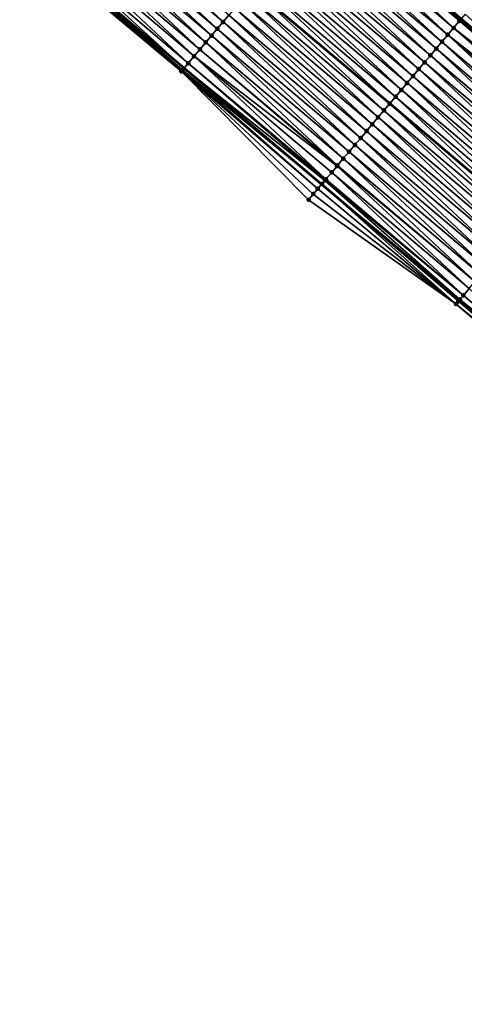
# Model space of a CAD drawing. Header units: feet. Extents: x 2010743 to 2022806, y 818705 to 837694.
# Tile 1 of 256: x 2015604 to 2015653, y 820118 to 820227. Entities that reach past the tile are written whole.
import ezdxf

# ---------------------------------------------------------------- set-up
doc = ezdxf.new("R2010")
doc.units = ezdxf.units.FT
doc.header["$MEASUREMENT"] = 0
for name, color, linetype, lineweight in [('EP_Travel Lane', 172, 'Continuous', 53), ('Road Shots', 141, 'Continuous', 100), ('STRIPING', 60, 'Continuous', 53)]:
    doc.layers.add(name, color=color, linetype=linetype, lineweight=lineweight)
doc.layers.add('I-77-MM17-21_NB-Surface-Border', color=7, linetype='Continuous')
doc.layers.add('I-77-MM17-21_NB-Surface-TIN', color=7, linetype='Continuous')

msp = doc.modelspace()

# ---------------------------------------------------------------- linework, layer by layer
at = {"layer": 'EP_Travel Lane'}
for points in [[(2015502, 820357.44, 253.05), (2015517, 820344.2, 253.1), (2015531.73, 820331.24, 253.04), (2015546.76, 820318.05, 252.98), (2015561.83, 820304.96, 253.16), (2015576.97, 820291.89, 253.39), (2015592.05, 820278.9, 253.66), (2015607.3, 820265.96, 253.88), (2015622.54, 820253.02, 254.11), (2015637.76, 820240.15, 254.35), (2015653.04, 820227.25, 254.6), (2015668.32, 820214.35, 254.84), (2015683.61, 820201.45, 255.09), (2015698.88, 820188.58, 255.36), (2015714.2, 820175.73, 255.62), (2015729.52, 820162.88, 255.88), (2015744.84, 820150.02, 256.16)], [(2015485.93, 820340.19, 253.75), (2015500.83, 820326.84, 253.79), (2015516.07, 820313.32, 253.68), (2015531.11, 820300.14, 253.81), (2015546.23, 820286.98, 253.93), (2015561.34, 820273.88, 254.09), (2015576.54, 820260.74, 254.3), (2015591.75, 820247.76, 254.47), (2015606.95, 820234.77, 254.69), (2015622.26, 820221.79, 254.89), (2015637.54, 820208.89, 255.14), (2015652.82, 820195.99, 255.35), (2015668.1, 820183.09, 255.57), (2015683.42, 820170.19, 255.81), (2015698.73, 820157.33, 256.07), (2015714.04, 820144.46, 256.32), (2015729.36, 820131.6, 256.6), (2015744.67, 820118.74, 256.86)]]:
    msp.add_polyline3d(points, dxfattribs=at)
at = {"layer": 'I-77-MM17-21_NB-Surface-Border', "color": 3, "linetype": 'Continuous', "lineweight": -3}
msp.add_polyline3d([(2015743.9, 820117.82, 256.83), (2015728.56, 820130.66, 256.57), (2015713.75, 820144.11, 256.31), (2015698.59, 820157.15, 256.07), (2015682.9, 820169.57, 255.8), (2015667.71, 820182.63, 255.58), (2015652.48, 820195.59, 255.36), (2015636.1, 820207.18, 255.15), (2015621.96, 820221.43, 254.9), (2015606.55, 820234.29, 254.7)], dxfattribs=at)
at = {"layer": 'I-77-MM17-21_NB-Surface-TIN', "color": 128, "linetype": 'Continuous', "lineweight": -3}
for points in [[(2015626.6, 820226.93, 254.73), (2015611.97, 820240.64, 254.5), (2015611.32, 820239.88, 254.53)], [(2015626.6, 820226.93, 254.73), (2015627.24, 820227.69, 254.71), (2015611.97, 820240.64, 254.5)], [(2015637.56, 820239.92, 254.35), (2015652.91, 820227.09, 254.6), (2015637.76, 820240.15, 254.35)], [(2015652.91, 820227.09, 254.6), (2015653.04, 820227.25, 254.6), (2015637.76, 820240.15, 254.35)], [(2015625.31, 820225.4, 254.78), (2015610.67, 820239.12, 254.55), (2015610.02, 820238.36, 254.58)], [(2015625.95, 820226.17, 254.76), (2015611.32, 820239.88, 254.53), (2015610.67, 820239.12, 254.55)], [(2015625.31, 820225.4, 254.78), (2015625.95, 820226.17, 254.76), (2015610.67, 820239.12, 254.55)], [(2015625.95, 820226.17, 254.76), (2015626.6, 820226.93, 254.73), (2015611.32, 820239.88, 254.53)], [(2015636.27, 820238.39, 254.39), (2015651.56, 820225.5, 254.65), (2015636.92, 820239.16, 254.37)], [(2015636.92, 820239.16, 254.37), (2015652.2, 820226.26, 254.63), (2015637.56, 820239.92, 254.35)], [(2015636.92, 820239.16, 254.37), (2015651.56, 820225.5, 254.65), (2015652.2, 820226.26, 254.63)], [(2015637.56, 820239.92, 254.35), (2015652.85, 820227.03, 254.61), (2015652.91, 820227.09, 254.6)], [(2015637.56, 820239.92, 254.35), (2015652.2, 820226.26, 254.63), (2015652.85, 820227.03, 254.61)], [(2015624.66, 820224.64, 254.8), (2015610.02, 820238.36, 254.58), (2015609.37, 820237.6, 254.6)], [(2015624.66, 820224.64, 254.8), (2015625.31, 820225.4, 254.78), (2015610.02, 820238.36, 254.58)], [(2015635.63, 820237.63, 254.41), (2015650.91, 820224.73, 254.67), (2015636.24, 820238.35, 254.39)], [(2015636.24, 820238.35, 254.39), (2015651.56, 820225.5, 254.65), (2015636.27, 820238.39, 254.39)], [(2015636.24, 820238.35, 254.39), (2015650.91, 820224.73, 254.67), (2015651.56, 820225.5, 254.65)], [(2015623.37, 820223.11, 254.85), (2015608.72, 820236.84, 254.62), (2015608.07, 820236.08, 254.65)], [(2015624.02, 820223.87, 254.82), (2015609.37, 820237.6, 254.6), (2015608.72, 820236.84, 254.62)], [(2015623.37, 820223.11, 254.85), (2015624.02, 820223.87, 254.82), (2015608.72, 820236.84, 254.62)], [(2015624.02, 820223.87, 254.82), (2015624.66, 820224.64, 254.8), (2015609.37, 820237.6, 254.6)], [(2015634.34, 820236.1, 254.45), (2015649.62, 820223.2, 254.71), (2015634.98, 820236.86, 254.43)], [(2015634.98, 820236.86, 254.43), (2015650.27, 820223.97, 254.69), (2015635.63, 820237.63, 254.41)], [(2015634.98, 820236.86, 254.43), (2015649.62, 820223.2, 254.71), (2015650.27, 820223.97, 254.69)], [(2015635.63, 820237.63, 254.41), (2015650.27, 820223.97, 254.69), (2015650.91, 820224.73, 254.67)], [(2015622.73, 820222.34, 254.88), (2015608.07, 820236.08, 254.65), (2015607.42, 820235.32, 254.68)], [(2015622.73, 820222.34, 254.88), (2015623.37, 820223.11, 254.85), (2015608.07, 820236.08, 254.65)], [(2015633.69, 820235.34, 254.48), (2015648.98, 820222.44, 254.73), (2015634.34, 820236.1, 254.45)], [(2015634.34, 820236.1, 254.45), (2015648.98, 820222.44, 254.73), (2015649.62, 820223.2, 254.71)], [(2015622.08, 820221.58, 254.89), (2015606.95, 820234.77, 254.69), (2015606.77, 820234.56, 254.7)], [(2015607.42, 820235.32, 254.68), (2015606.95, 820234.77, 254.69), (2015622.26, 820221.79, 254.89)], [(2015622.08, 820221.58, 254.89), (2015622.26, 820221.79, 254.89), (2015606.95, 820234.77, 254.69)], [(2015622.73, 820222.34, 254.88), (2015607.42, 820235.32, 254.68), (2015622.26, 820221.79, 254.89)], [(2015633.05, 820234.57, 254.5), (2015648.33, 820221.68, 254.75), (2015633.69, 820235.34, 254.48)], [(2015633.69, 820235.34, 254.48), (2015648.33, 820221.68, 254.75), (2015648.98, 820222.44, 254.73)], [(2015621.96, 820221.43, 254.9), (2015606.77, 820234.56, 254.7), (2015606.55, 820234.29, 254.7)], [(2015622.08, 820221.58, 254.89), (2015606.77, 820234.56, 254.7), (2015621.96, 820221.43, 254.9)], [(2015631.76, 820233.04, 254.54), (2015647.04, 820220.15, 254.79), (2015632.4, 820233.81, 254.52)], [(2015632.4, 820233.81, 254.52), (2015647.69, 820220.91, 254.77), (2015633.05, 820234.57, 254.5)], [(2015632.4, 820233.81, 254.52), (2015647.04, 820220.15, 254.79), (2015647.69, 820220.91, 254.77)], [(2015633.05, 820234.57, 254.5), (2015647.69, 820220.91, 254.77), (2015648.33, 820221.68, 254.75)], [(2015631.11, 820232.28, 254.57), (2015646.4, 820219.38, 254.82), (2015631.76, 820233.04, 254.54)], [(2015631.76, 820233.04, 254.54), (2015646.4, 820219.38, 254.82), (2015647.04, 820220.15, 254.79)], [(2015630.47, 820231.51, 254.59), (2015629.82, 820230.75, 254.61), (2015645.11, 820217.86, 254.86)], [(2015630.47, 820231.51, 254.59), (2015645.75, 820218.62, 254.83), (2015631.11, 820232.28, 254.57)], [(2015630.47, 820231.51, 254.59), (2015645.11, 820217.86, 254.86), (2015645.75, 820218.62, 254.83)], [(2015631.11, 820232.28, 254.57), (2015645.75, 820218.62, 254.83), (2015646.4, 820219.38, 254.82)], [(2015629.18, 820229.99, 254.64), (2015644.46, 820217.09, 254.88), (2015629.82, 820230.75, 254.61)], [(2015644.46, 820217.09, 254.88), (2015645.11, 820217.86, 254.86), (2015629.82, 820230.75, 254.61)], [(2015627.89, 820228.46, 254.68), (2015643.17, 820215.56, 254.92), (2015628.53, 820229.22, 254.66)], [(2015628.53, 820229.22, 254.66), (2015643.82, 820216.33, 254.9), (2015629.18, 820229.99, 254.64)], [(2015628.53, 820229.22, 254.66), (2015643.17, 820215.56, 254.92), (2015643.82, 820216.33, 254.9)], [(2015629.18, 820229.99, 254.64), (2015643.82, 820216.33, 254.9), (2015644.46, 820217.09, 254.88)], [(2015627.24, 820227.69, 254.71), (2015642.53, 820214.8, 254.94), (2015627.89, 820228.46, 254.68)], [(2015627.89, 820228.46, 254.68), (2015642.53, 820214.8, 254.94), (2015643.17, 820215.56, 254.92)], [(2015626.6, 820226.93, 254.73), (2015641.88, 820214.03, 254.97), (2015627.24, 820227.69, 254.71)], [(2015627.24, 820227.69, 254.71), (2015641.88, 820214.03, 254.97), (2015642.53, 820214.8, 254.94)], [(2015652.2, 820226.26, 254.63), (2015668, 820213.97, 254.85), (2015652.85, 820227.03, 254.61)], [(2015652.85, 820227.03, 254.61), (2015668.14, 820214.12, 254.85), (2015652.91, 820227.09, 254.6)], [(2015652.85, 820227.03, 254.61), (2015668, 820213.97, 254.85), (2015668.14, 820214.12, 254.85)], [(2015652.91, 820227.09, 254.6), (2015668.32, 820214.35, 254.84), (2015653.04, 820227.25, 254.6)], [(2015652.91, 820227.09, 254.6), (2015668.14, 820214.12, 254.85), (2015668.32, 820214.35, 254.84)], [(2015653.49, 820227.79, 254.58), (2015653.04, 820227.25, 254.6), (2015668.32, 820214.35, 254.84)], [(2015625.31, 820225.4, 254.78), (2015640.59, 820212.51, 255.02), (2015625.95, 820226.17, 254.76)], [(2015625.95, 820226.17, 254.76), (2015641.24, 820213.27, 254.99), (2015626.6, 820226.93, 254.73)], [(2015625.95, 820226.17, 254.76), (2015640.59, 820212.51, 255.02), (2015641.24, 820213.27, 254.99)], [(2015626.6, 820226.93, 254.73), (2015641.24, 820213.27, 254.99), (2015641.88, 820214.03, 254.97)], [(2015651.56, 820225.5, 254.65), (2015667.3, 820213.13, 254.87), (2015652.2, 820226.26, 254.63)], [(2015652.2, 820226.26, 254.63), (2015667.49, 820213.36, 254.87), (2015668, 820213.97, 254.85)], [(2015652.2, 820226.26, 254.63), (2015667.3, 820213.13, 254.87), (2015667.49, 820213.36, 254.87)], [(2015624.66, 820224.64, 254.8), (2015639.95, 820211.74, 255.04), (2015625.31, 820225.4, 254.78)], [(2015625.31, 820225.4, 254.78), (2015639.95, 820211.74, 255.04), (2015640.59, 820212.51, 255.02)], [(2015650.91, 820224.73, 254.67), (2015666.2, 820211.83, 254.9), (2015651.56, 820225.5, 254.65)], [(2015651.56, 820225.5, 254.65), (2015666.84, 820212.6, 254.88), (2015667.3, 820213.13, 254.87)], [(2015651.56, 820225.5, 254.65), (2015666.2, 820211.83, 254.9), (2015666.84, 820212.6, 254.88)], [(2015623.37, 820223.11, 254.85), (2015639.25, 820210.91, 255.07), (2015624.02, 820223.87, 254.82)], [(2015624.02, 820223.87, 254.82), (2015639.3, 820210.98, 255.07), (2015624.66, 820224.64, 254.8)], [(2015624.02, 820223.87, 254.82), (2015639.25, 820210.91, 255.07), (2015639.3, 820210.98, 255.07)], [(2015624.66, 820224.64, 254.8), (2015639.3, 820210.98, 255.07), (2015639.95, 820211.74, 255.04)], [(2015649.62, 820223.2, 254.71), (2015664.91, 820210.3, 254.95), (2015650.27, 820223.97, 254.69)], [(2015650.27, 820223.97, 254.69), (2015665.55, 820211.07, 254.92), (2015650.91, 820224.73, 254.67)], [(2015650.27, 820223.97, 254.69), (2015664.91, 820210.3, 254.95), (2015665.55, 820211.07, 254.92)], [(2015650.91, 820224.73, 254.67), (2015665.55, 820211.07, 254.92), (2015666.2, 820211.83, 254.9)], [(2015622.73, 820222.34, 254.88), (2015638.01, 820209.45, 255.13), (2015623.37, 820223.11, 254.85)], [(2015623.37, 820223.11, 254.85), (2015638.66, 820210.21, 255.1), (2015639.25, 820210.91, 255.07)], [(2015623.37, 820223.11, 254.85), (2015638.01, 820209.45, 255.13), (2015638.66, 820210.21, 255.1)], [(2015648.98, 820222.44, 254.73), (2015664.26, 820209.54, 254.97), (2015649.62, 820223.2, 254.71)], [(2015649.62, 820223.2, 254.71), (2015664.26, 820209.54, 254.97), (2015664.91, 820210.3, 254.95)], [(2015622.08, 820221.58, 254.89), (2015621.96, 820221.43, 254.9), (2015637.12, 820208.39, 255.15)], [(2015622.08, 820221.58, 254.89), (2015637.54, 820208.89, 255.14), (2015622.26, 820221.79, 254.89)], [(2015622.08, 820221.58, 254.89), (2015637.12, 820208.39, 255.15), (2015637.54, 820208.89, 255.14)], [(2015622.73, 820222.34, 254.88), (2015622.26, 820221.79, 254.89), (2015637.9, 820209.32, 255.13)], [(2015637.57, 820208.92, 255.14), (2015637.9, 820209.32, 255.13), (2015622.26, 820221.79, 254.89)], [(2015637.57, 820208.92, 255.14), (2015622.26, 820221.79, 254.89), (2015637.54, 820208.89, 255.14)], [(2015622.73, 820222.34, 254.88), (2015637.9, 820209.32, 255.13), (2015638.01, 820209.45, 255.13)], [(2015647.69, 820220.91, 254.77), (2015662.97, 820208.01, 255.01), (2015648.33, 820221.68, 254.75)], [(2015648.33, 820221.68, 254.75), (2015663.62, 820208.78, 254.99), (2015648.98, 820222.44, 254.73)], [(2015648.33, 820221.68, 254.75), (2015662.97, 820208.01, 255.01), (2015663.62, 820208.78, 254.99)], [(2015648.98, 820222.44, 254.73), (2015663.62, 820208.78, 254.99), (2015664.26, 820209.54, 254.97)], [(2015621.96, 820221.43, 254.9), (2015636.62, 820207.8, 255.14), (2015637.12, 820208.39, 255.15)], [(2015621.96, 820221.43, 254.9), (2015636.1, 820207.18, 255.15), (2015636.62, 820207.8, 255.14)], [(2015647.04, 820220.15, 254.79), (2015662.33, 820207.25, 255.03), (2015647.69, 820220.91, 254.77)], [(2015647.69, 820220.91, 254.77), (2015662.33, 820207.25, 255.03), (2015662.97, 820208.01, 255.01)], [(2015645.75, 820218.62, 254.83), (2015661.04, 820205.72, 255.07), (2015646.4, 820219.38, 254.82)], [(2015646.4, 820219.38, 254.82), (2015661.68, 820206.48, 255.05), (2015647.04, 820220.15, 254.79)], [(2015646.4, 820219.38, 254.82), (2015661.04, 820205.72, 255.07), (2015661.68, 820206.48, 255.05)], [(2015647.04, 820220.15, 254.79), (2015661.68, 820206.48, 255.05), (2015662.33, 820207.25, 255.03)], [(2015645.75, 820218.62, 254.83), (2015645.11, 820217.86, 254.86), (2015660.39, 820204.96, 255.09)], [(2015645.75, 820218.62, 254.83), (2015660.39, 820204.96, 255.09), (2015661.04, 820205.72, 255.07)], [(2015644.46, 820217.09, 254.88), (2015659.75, 820204.19, 255.12), (2015645.11, 820217.86, 254.86)], [(2015659.75, 820204.19, 255.12), (2015660.39, 820204.96, 255.09), (2015645.11, 820217.86, 254.86)], [(2015643.17, 820215.56, 254.92), (2015658.46, 820202.66, 255.15), (2015643.82, 820216.33, 254.9)], [(2015643.82, 820216.33, 254.9), (2015659.1, 820203.43, 255.14), (2015644.46, 820217.09, 254.88)], [(2015643.82, 820216.33, 254.9), (2015658.46, 820202.66, 255.15), (2015659.1, 820203.43, 255.14)], [(2015644.46, 820217.09, 254.88), (2015659.1, 820203.43, 255.14), (2015659.75, 820204.19, 255.12)], [(2015642.53, 820214.8, 254.94), (2015657.81, 820201.9, 255.18), (2015643.17, 820215.56, 254.92)], [(2015643.17, 820215.56, 254.92), (2015657.81, 820201.9, 255.18), (2015658.46, 820202.66, 255.15)], [(2015641.24, 820213.27, 254.99), (2015656.52, 820200.37, 255.22), (2015641.88, 820214.03, 254.97)], [(2015641.88, 820214.03, 254.97), (2015657.17, 820201.14, 255.2), (2015642.53, 820214.8, 254.94)], [(2015641.88, 820214.03, 254.97), (2015656.52, 820200.37, 255.22), (2015657.17, 820201.14, 255.2)], [(2015642.53, 820214.8, 254.94), (2015657.17, 820201.14, 255.2), (2015657.81, 820201.9, 255.18)], [(2015640.59, 820212.51, 255.02), (2015655.88, 820199.61, 255.24), (2015641.24, 820213.27, 254.99)], [(2015641.24, 820213.27, 254.99), (2015655.88, 820199.61, 255.24), (2015656.52, 820200.37, 255.22)], [(2015639.3, 820210.98, 255.07), (2015654.58, 820198.08, 255.28), (2015639.95, 820211.74, 255.04)], [(2015639.95, 820211.74, 255.04), (2015655.23, 820198.84, 255.26), (2015640.59, 820212.51, 255.02)], [(2015639.95, 820211.74, 255.04), (2015654.58, 820198.08, 255.28), (2015655.23, 820198.84, 255.26)], [(2015640.59, 820212.51, 255.02), (2015655.23, 820198.84, 255.26), (2015655.88, 820199.61, 255.24)], [(2015638.66, 820210.21, 255.1), (2015653.94, 820197.32, 255.31), (2015639.25, 820210.91, 255.07)], [(2015639.25, 820210.91, 255.07), (2015654.58, 820198.08, 255.28), (2015639.3, 820210.98, 255.07)], [(2015639.25, 820210.91, 255.07), (2015653.94, 820197.32, 255.31), (2015654.58, 820198.08, 255.28)], [(2015638.01, 820209.45, 255.13), (2015653.29, 820196.55, 255.33), (2015638.66, 820210.21, 255.1)], [(2015638.66, 820210.21, 255.1), (2015653.29, 820196.55, 255.33), (2015653.94, 820197.32, 255.31)], [(2015637.12, 820208.39, 255.15), (2015652.48, 820195.59, 255.36), (2015637.54, 820208.89, 255.14)], [(2015637.57, 820208.92, 255.14), (2015637.54, 820208.89, 255.14), (2015652.82, 820195.99, 255.35)], [(2015652.74, 820195.9, 255.35), (2015652.82, 820195.99, 255.35), (2015637.54, 820208.89, 255.14)], [(2015652.74, 820195.9, 255.35), (2015637.54, 820208.89, 255.14), (2015652.48, 820195.59, 255.36)], [(2015637.57, 820208.92, 255.14), (2015652.91, 820196.1, 255.35), (2015637.9, 820209.32, 255.13)], [(2015637.57, 820208.92, 255.14), (2015652.82, 820195.99, 255.35), (2015652.91, 820196.1, 255.35)], [(2015637.9, 820209.32, 255.13), (2015653.29, 820196.55, 255.33), (2015638.01, 820209.45, 255.13)], [(2015637.9, 820209.32, 255.13), (2015652.91, 820196.1, 255.35), (2015653.29, 820196.55, 255.33)], [(2015636.62, 820207.8, 255.14), (2015636.1, 820207.18, 255.15), (2015652.48, 820195.59, 255.36)], [(2015636.62, 820207.8, 255.14), (2015652.48, 820195.59, 255.36), (2015637.12, 820208.39, 255.15)], [(2015652.91, 820196.1, 255.35), (2015668.58, 820183.65, 255.56), (2015653.29, 820196.55, 255.33)], [(2015653.29, 820196.55, 255.33), (2015668.58, 820183.65, 255.56), (2015653.94, 820197.32, 255.31)], [(2015652.74, 820195.9, 255.35), (2015652.48, 820195.59, 255.36), (2015667.93, 820182.89, 255.57)], [(2015652.48, 820195.59, 255.36), (2015667.71, 820182.63, 255.58), (2015667.93, 820182.89, 255.57)], [(2015652.74, 820195.9, 255.35), (2015668.1, 820183.09, 255.57), (2015652.82, 820195.99, 255.35)], [(2015652.74, 820195.9, 255.35), (2015667.93, 820182.89, 255.57), (2015668.1, 820183.09, 255.57)], [(2015652.91, 820196.1, 255.35), (2015652.82, 820195.99, 255.35), (2015668.1, 820183.09, 255.57)], [(2015652.91, 820196.1, 255.35), (2015668.1, 820183.09, 255.57), (2015668.58, 820183.65, 255.56)]]:
    msp.add_3dface(points, dxfattribs=at)
at = {"layer": 'Road Shots', "lineweight": 100}
for p in [(2015652.85, 820227.03, 254.61), (2015652.91, 820227.09, 254.6), (2015625.95, 820226.17, 254.76), (2015626.6, 820226.93, 254.73), (2015652.2, 820226.26, 254.63), (2015625.31, 820225.4, 254.78), (2015651.56, 820225.5, 254.65), (2015624.02, 820223.87, 254.82), (2015624.66, 820224.64, 254.8), (2015650.27, 820223.97, 254.69), (2015650.91, 820224.73, 254.67), (2015623.37, 820223.11, 254.85), (2015649.62, 820223.2, 254.71), (2015622.08, 820221.58, 254.89), (2015622.73, 820222.34, 254.88), (2015648.33, 820221.68, 254.75), (2015648.98, 820222.44, 254.73), (2015621.96, 820221.43, 254.9), (2015647.69, 820220.91, 254.77), (2015646.4, 820219.38, 254.82), (2015647.04, 820220.15, 254.79), (2015645.75, 820218.62, 254.83), (2015645.11, 820217.86, 254.86), (2015643.82, 820216.33, 254.9), (2015644.46, 820217.09, 254.88), (2015643.17, 820215.56, 254.92), (2015641.88, 820214.03, 254.97), (2015642.53, 820214.8, 254.94), (2015641.24, 820213.27, 254.99), (2015639.95, 820211.74, 255.04), (2015640.59, 820212.51, 255.02), (2015639.25, 820210.91, 255.07), (2015639.3, 820210.98, 255.07), (2015638.66, 820210.21, 255.1), (2015637.57, 820208.92, 255.14), (2015637.57, 820208.92, 255.14), (2015637.9, 820209.32, 255.13), (2015637.9, 820209.32, 255.13), (2015638.01, 820209.45, 255.13), (2015636.62, 820207.8, 255.14), (2015636.62, 820207.8, 255.14), (2015637.12, 820208.39, 255.15), (2015637.12, 820208.39, 255.15), (2015636.1, 820207.18, 255.15), (2015636.1, 820207.18, 255.15), (2015653.29, 820196.55, 255.33), (2015652.48, 820195.59, 255.36), (2015652.74, 820195.9, 255.35), (2015652.91, 820196.1, 255.35)]:
    msp.add_point(p, dxfattribs=at)
at = {"layer": 'STRIPING'}
msp.add_polyline3d([(2015493.44, 820348.25, 253.42), (2015508.46, 820335.04, 253.46), (2015523.5, 820321.82, 253.39), (2015538.62, 820308.73, 253.41), (2015553.73, 820295.63, 253.57), (2015568.93, 820282.63, 253.77), (2015584.15, 820269.65, 253.99), (2015599.36, 820256.67, 254.19), (2015614.57, 820243.68, 254.4), (2015629.82, 820230.75, 254.61), (2015645.11, 820217.86, 254.86), (2015660.39, 820204.96, 255.09), (2015675.67, 820192.06, 255.34), (2015690.97, 820179.17, 255.6), (2015706.28, 820166.31, 255.86), (2015721.59, 820153.44, 256.12), (2015736.9, 820140.58, 256.39), (2015752.22, 820127.72, 256.66)], dxfattribs=at)

doc.saveas('drawing.dxf')
